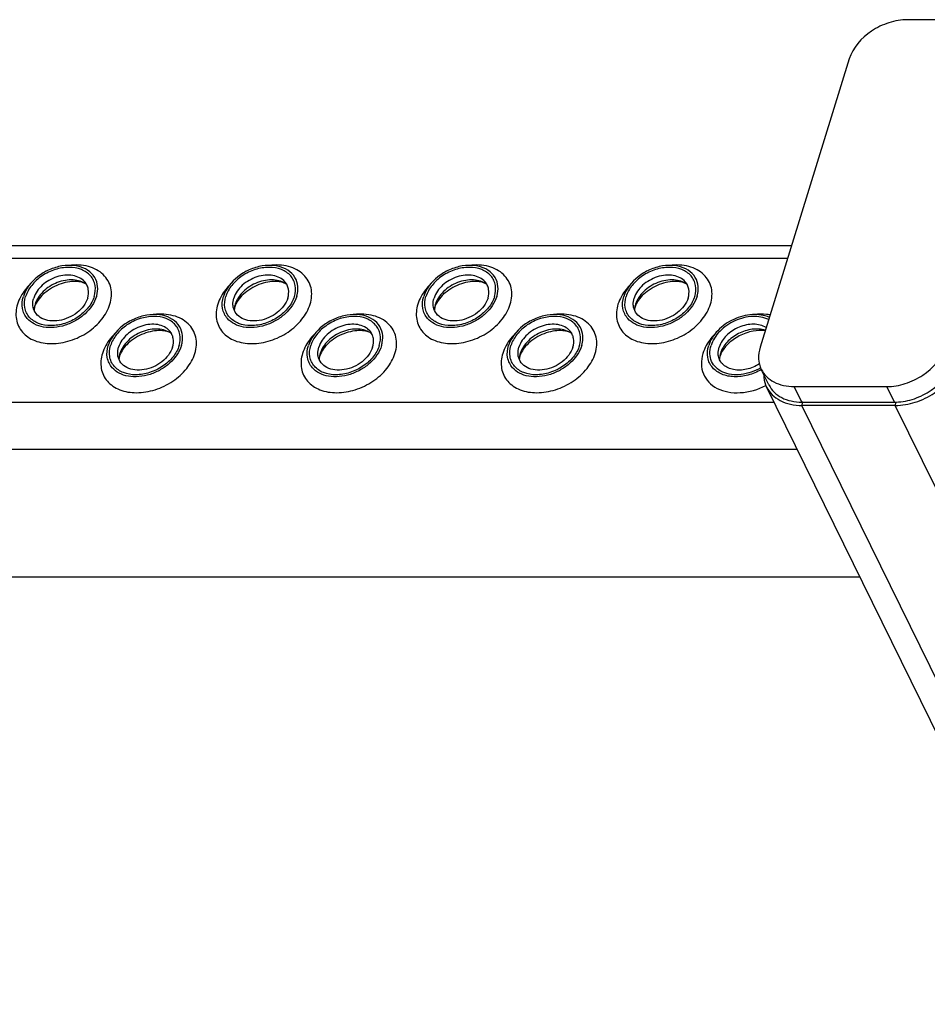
# Model space of a CAD drawing. Header units: millimetres. Extents: x 0 to 2100, y 0 to 2970.
# Tile 8 of 12: x 869 to 978, y 1344 to 1462. Entities that reach past the tile are written whole.
import ezdxf

# ---------------------------------------------------------------- set-up
doc = ezdxf.new("R2010")
doc.units = ezdxf.units.MM
doc.header["$LTSCALE"] = 193.6
doc.layers.get('0').update_dxf_attribs({"linetype": 'CONTINUOUS'})

msp = doc.modelspace()

# ---------------------------------------------------------------- linework, layer by layer
at = {"color": 7, "linetype": 'CONTINUOUS'}
for p, q in [((986.35, 1461.85), (975.29, 1461.85)), ((968.31, 1457.15), (957.66, 1422.68)), ((961.41, 1434.82), (695.45, 1434.82)), ((958.72, 1418.17), (957.8, 1420.04)), ((1151.84, 1023.83), (958.44, 1417.93)), ((961.74, 1417.98), (972.79, 1417.98)), ((962.78, 1416.12), (962.65, 1416.12)), ((973.82, 1415.72), (962.66, 1415.72)), ((962.78, 1416.12), (973.71, 1416.12)), ((698.62, 1395.22), (969.59, 1395.22))]:
    msp.add_line(p, q, dxfattribs=at)
at = {"color": 9, "linetype": 'CONTINUOUS'}
for p, q in [((960.95, 1433.3), (694.23, 1433.3)), ((962.65, 1416.12), (961.74, 1417.98)), ((973.71, 1416.12), (972.79, 1417.98)), ((959.35, 1416.07), (688.9, 1416.07)), ((962.66, 1415.72), (962.78, 1416.12)), ((1156.06, 1021.62), (962.66, 1415.72)), ((973.82, 1415.72), (973.94, 1416.12)), ((1161.25, 1033.79), (973.82, 1415.72)), ((962.11, 1410.45), (691.14, 1410.45))]:
    msp.add_line(p, q, dxfattribs=at)
at = {"color": 7, "linetype": 'CONTINUOUS'}
for centre, radius, start, end in [((873.57, 1427.01), 2.72, 162.7829, 168.8203), ((873.44, 1427.04), 2.58, 168.869, 169.2547), ((897.5, 1427.01), 2.72, 162.7829, 168.8203), ((897.37, 1427.04), 2.58, 168.869, 169.2547), ((921.43, 1427.01), 2.72, 162.7829, 168.8203), ((921.3, 1427.04), 2.58, 168.869, 169.2547), ((945.23, 1427.04), 2.58, 168.869, 169.2547), ((945.36, 1427.01), 2.72, 162.7829, 168.8203), ((883.59, 1421.17), 2.58, 168.869, 169.2547), ((883.72, 1421.14), 2.72, 162.7829, 168.8203), ((907.52, 1421.17), 2.58, 168.869, 169.2547), ((907.65, 1421.14), 2.72, 162.7829, 168.8203), ((931.45, 1421.17), 2.58, 168.869, 169.2547), ((931.58, 1421.14), 2.72, 162.7829, 168.8203), ((955.38, 1421.17), 2.58, 168.869, 169.2547), ((955.51, 1421.14), 2.72, 162.7829, 168.8203), ((973.71, 1422.72), 6.61, 270.0058, 272.0788)]:
    msp.add_arc(centre, radius, start, end, dxfattribs=at)
for points, knots in [([(975.29, 1461.85), (974.54, 1461.85), (973.39, 1461.65), (971.97, 1461.08), (970.06, 1459.99), (968.73, 1458.5), (968.31, 1457.15)], [0, 0, 0, 0, 0.254722, 0.387285, 0.519951, 1, 1, 1, 1]), ([(878.42, 1430.22), (878.35, 1430.6), (878.01, 1431.36), (876.99, 1432.15), (875.66, 1432.52), (874.15, 1432.46), (872.63, 1431.99), (870.88, 1430.94), (869.86, 1429.68), (869.58, 1428.75)], [0, 0, 0, 0, 0.102719, 0.210018, 0.329291, 0.461463, 0.602113, 0.743977, 1, 1, 1, 1]), ([(878.05, 1428.75), (878.18, 1429.18), (878.25, 1429.86), (877.98, 1430.7), (877.5, 1431.43), (876.49, 1432.09), (874.97, 1432.32), (873.33, 1432.04), (871.79, 1431.29), (870.54, 1430.18), (870, 1429.23), (869.85, 1428.75)], [0, 0, 0, 0, 0.11105, 0.163569, 0.216012, 0.326538, 0.451891, 0.590666, 0.734802, 0.873995, 1, 1, 1, 1]), ([(902.35, 1430.22), (902.28, 1430.6), (901.94, 1431.36), (900.92, 1432.15), (899.59, 1432.52), (898.08, 1432.46), (896.56, 1431.99), (894.81, 1430.94), (893.79, 1429.68), (893.51, 1428.75)], [0, 0, 0, 0, 0.102719, 0.210018, 0.329291, 0.461463, 0.602113, 0.743977, 1, 1, 1, 1]), ([(901.98, 1428.75), (902.11, 1429.18), (902.18, 1429.86), (901.91, 1430.7), (901.43, 1431.43), (900.42, 1432.09), (898.9, 1432.32), (897.26, 1432.04), (895.72, 1431.29), (894.47, 1430.18), (893.93, 1429.23), (893.78, 1428.75)], [0, 0, 0, 0, 0.11105, 0.163569, 0.216012, 0.326538, 0.451891, 0.590666, 0.734802, 0.873995, 1, 1, 1, 1]), ([(926.28, 1430.22), (926.21, 1430.6), (925.87, 1431.36), (924.85, 1432.15), (923.52, 1432.52), (922.01, 1432.46), (920.49, 1431.99), (918.74, 1430.94), (917.72, 1429.68), (917.44, 1428.75)], [0, 0, 0, 0, 0.102719, 0.210018, 0.329291, 0.461463, 0.602113, 0.743977, 1, 1, 1, 1]), ([(925.91, 1428.75), (926.04, 1429.18), (926.11, 1429.86), (925.84, 1430.7), (925.36, 1431.43), (924.35, 1432.09), (922.83, 1432.32), (921.19, 1432.04), (919.65, 1431.29), (918.4, 1430.18), (917.86, 1429.23), (917.71, 1428.75)], [0, 0, 0, 0, 0.11105, 0.163569, 0.216012, 0.326538, 0.451891, 0.590666, 0.734802, 0.873995, 1, 1, 1, 1]), ([(950.21, 1430.22), (950.14, 1430.6), (949.8, 1431.36), (948.78, 1432.15), (947.45, 1432.52), (945.94, 1432.46), (944.42, 1431.99), (942.67, 1430.94), (941.65, 1429.68), (941.36, 1428.75)], [0, 0, 0, 0, 0.102719, 0.210018, 0.329291, 0.461463, 0.602113, 0.743977, 1, 1, 1, 1]), ([(949.84, 1428.75), (949.97, 1429.18), (950.04, 1429.86), (949.77, 1430.7), (949.29, 1431.43), (948.28, 1432.09), (946.76, 1432.32), (945.12, 1432.04), (943.58, 1431.29), (942.33, 1430.18), (941.79, 1429.23), (941.64, 1428.75)], [0, 0, 0, 0, 0.11105, 0.163569, 0.216012, 0.326538, 0.451891, 0.590666, 0.734802, 0.873995, 1, 1, 1, 1]), ([(876.91, 1430.52), (876.74, 1430.71), (876.29, 1431.04), (875.47, 1431.3), (874.53, 1431.33), (873.56, 1431.13), (872.63, 1430.71), (871.58, 1429.96), (871, 1429.15), (870.82, 1428.56)], [0, 0, 0, 0, 0.104726, 0.219462, 0.345216, 0.479488, 0.61757, 0.753876, 1, 1, 1, 1]), ([(877.13, 1430.19), (876.69, 1430.52), (875.79, 1430.78), (874.58, 1430.71), (873.62, 1430.44), (872.72, 1429.99), (871.94, 1429.37), (871.33, 1428.65), (871.06, 1428.1), (870.98, 1427.82)], [0, 0, 0, 0, 0.223873, 0.351612, 0.485909, 0.622361, 0.75614, 0.882948, 1, 1, 1, 1]), ([(877.13, 1430.19), (877.02, 1430.28), (876.66, 1430.45), (875.98, 1430.57), (875.07, 1430.54), (873.7, 1430.21), (872.42, 1429.5), (871.47, 1428.55), (871.15, 1428.03), (871.04, 1427.79)], [0, 0, 0, 0, 0.061798, 0.160637, 0.290221, 0.439259, 0.748469, 0.88741, 1, 1, 1, 1]), ([(877.27, 1428.56), (877.37, 1428.9), (877.42, 1429.45), (877.21, 1430.11), (877.02, 1430.39), (876.91, 1430.52)], [0, 0, 0, 0, 0.513934, 0.757035, 1, 1, 1, 1]), ([(900.84, 1430.52), (900.67, 1430.71), (900.22, 1431.04), (899.4, 1431.3), (898.46, 1431.33), (897.49, 1431.13), (896.56, 1430.71), (895.51, 1429.96), (894.93, 1429.15), (894.75, 1428.56)], [0, 0, 0, 0, 0.104726, 0.219462, 0.345216, 0.479488, 0.61757, 0.753876, 1, 1, 1, 1]), ([(901.06, 1430.19), (900.62, 1430.52), (899.72, 1430.78), (898.51, 1430.71), (897.55, 1430.44), (896.65, 1429.99), (895.87, 1429.37), (895.26, 1428.65), (894.99, 1428.1), (894.91, 1427.82)], [0, 0, 0, 0, 0.223873, 0.351612, 0.485909, 0.622361, 0.75614, 0.882948, 1, 1, 1, 1]), ([(901.06, 1430.19), (900.95, 1430.28), (900.59, 1430.45), (899.91, 1430.57), (899, 1430.54), (897.63, 1430.21), (896.35, 1429.5), (895.4, 1428.55), (895.08, 1428.03), (894.97, 1427.79)], [0, 0, 0, 0, 0.061798, 0.160637, 0.290221, 0.439259, 0.748469, 0.88741, 1, 1, 1, 1]), ([(901.2, 1428.56), (901.3, 1428.9), (901.35, 1429.45), (901.14, 1430.11), (900.95, 1430.39), (900.84, 1430.52)], [0, 0, 0, 0, 0.513934, 0.757035, 1, 1, 1, 1]), ([(924.77, 1430.52), (924.6, 1430.71), (924.15, 1431.04), (923.33, 1431.3), (922.39, 1431.33), (921.42, 1431.13), (920.49, 1430.71), (919.44, 1429.96), (918.86, 1429.15), (918.68, 1428.56)], [0, 0, 0, 0, 0.104726, 0.219462, 0.345216, 0.479488, 0.61757, 0.753876, 1, 1, 1, 1]), ([(924.99, 1430.19), (924.55, 1430.52), (923.65, 1430.78), (922.44, 1430.71), (921.48, 1430.44), (920.58, 1429.99), (919.8, 1429.37), (919.19, 1428.65), (918.92, 1428.1), (918.84, 1427.82)], [0, 0, 0, 0, 0.223873, 0.351612, 0.485909, 0.622361, 0.75614, 0.882948, 1, 1, 1, 1]), ([(924.99, 1430.19), (924.88, 1430.28), (924.52, 1430.45), (923.84, 1430.57), (922.93, 1430.54), (921.56, 1430.21), (920.28, 1429.5), (919.33, 1428.55), (919.01, 1428.03), (918.9, 1427.79)], [0, 0, 0, 0, 0.061798, 0.160637, 0.290221, 0.439259, 0.748469, 0.88741, 1, 1, 1, 1]), ([(925.13, 1428.56), (925.23, 1428.9), (925.28, 1429.45), (925.07, 1430.11), (924.88, 1430.39), (924.77, 1430.52)], [0, 0, 0, 0, 0.513934, 0.757035, 1, 1, 1, 1]), ([(948.7, 1430.52), (948.53, 1430.71), (948.08, 1431.04), (947.26, 1431.3), (946.32, 1431.33), (945.35, 1431.13), (944.42, 1430.71), (943.37, 1429.96), (942.79, 1429.15), (942.61, 1428.56)], [0, 0, 0, 0, 0.104726, 0.219462, 0.345216, 0.479488, 0.61757, 0.753876, 1, 1, 1, 1]), ([(948.92, 1430.19), (948.48, 1430.52), (947.58, 1430.78), (946.37, 1430.71), (945.41, 1430.44), (944.51, 1429.99), (943.73, 1429.37), (943.12, 1428.65), (942.85, 1428.1), (942.77, 1427.82)], [0, 0, 0, 0, 0.223873, 0.351612, 0.485909, 0.622361, 0.75614, 0.882948, 1, 1, 1, 1]), ([(948.92, 1430.19), (948.81, 1430.28), (948.45, 1430.45), (947.77, 1430.57), (946.86, 1430.54), (945.49, 1430.21), (944.21, 1429.5), (943.26, 1428.55), (942.94, 1428.03), (942.83, 1427.79)], [0, 0, 0, 0, 0.061798, 0.160637, 0.290221, 0.439259, 0.748469, 0.88741, 1, 1, 1, 1]), ([(949.06, 1428.56), (949.16, 1428.9), (949.21, 1429.45), (949, 1430.11), (948.81, 1430.39), (948.7, 1430.52)], [0, 0, 0, 0, 0.513934, 0.757035, 1, 1, 1, 1]), ([(878.33, 1428.75), (878.36, 1428.87), (878.48, 1429.35), (878.49, 1429.86), (878.42, 1430.22)], [0, 0, 0, 0, 0.262329, 1, 1, 1, 1]), ([(902.26, 1428.75), (902.29, 1428.87), (902.41, 1429.35), (902.42, 1429.86), (902.35, 1430.22)], [0, 0, 0, 0, 0.262329, 1, 1, 1, 1]), ([(926.19, 1428.75), (926.22, 1428.87), (926.34, 1429.35), (926.35, 1429.86), (926.28, 1430.22)], [0, 0, 0, 0, 0.262329, 1, 1, 1, 1]), ([(950.12, 1428.75), (950.15, 1428.87), (950.27, 1429.35), (950.28, 1429.86), (950.21, 1430.22)], [0, 0, 0, 0, 0.262329, 1, 1, 1, 1]), ([(870.05, 1426.11), (869.9, 1426.28), (869.65, 1426.66), (869.36, 1427.56), (869.43, 1428.29), (869.58, 1428.75)], [0, 0, 0, 0, 0.242889, 0.486002, 1, 1, 1, 1]), ([(878.05, 1428.75), (877.9, 1428.27), (877.36, 1427.32), (876.11, 1426.21), (874.57, 1425.46), (872.93, 1425.18), (871.41, 1425.41), (870.4, 1426.07), (869.92, 1426.8), (869.65, 1427.64), (869.72, 1428.32), (869.85, 1428.75)], [0, 0, 0, 0, 0.126005, 0.265198, 0.409334, 0.548109, 0.673462, 0.783988, 0.836431, 0.88895, 1, 1, 1, 1]), ([(878.33, 1428.75), (878.08, 1427.96), (877.28, 1426.86), (875.86, 1425.83), (874.6, 1425.27), (873.28, 1425), (872.01, 1425.04), (870.89, 1425.39), (870.28, 1425.84), (870.05, 1426.11)], [0, 0, 0, 0, 0.246199, 0.382548, 0.520658, 0.654927, 0.780644, 0.895321, 1, 1, 1, 1]), ([(870.74, 1427.49), (870.73, 1427.58), (870.68, 1427.94), (870.74, 1428.3), (870.82, 1428.56)], [0, 0, 0, 0, 0.240851, 1, 1, 1, 1]), ([(877.27, 1428.56), (877.05, 1427.88), (876.3, 1426.95), (875.01, 1426.18), (873.89, 1425.83), (872.78, 1425.79), (871.8, 1426.06), (871.05, 1426.65), (870.8, 1427.21), (870.74, 1427.49)], [0, 0, 0, 0, 0.256084, 0.397979, 0.538637, 0.67078, 0.79, 0.897258, 1, 1, 1, 1]), ([(893.98, 1426.11), (893.83, 1426.28), (893.58, 1426.66), (893.29, 1427.56), (893.36, 1428.29), (893.51, 1428.75)], [0, 0, 0, 0, 0.242889, 0.486002, 1, 1, 1, 1]), ([(901.98, 1428.75), (901.83, 1428.27), (901.29, 1427.32), (900.04, 1426.21), (898.5, 1425.46), (896.86, 1425.18), (895.34, 1425.41), (894.33, 1426.07), (893.85, 1426.8), (893.58, 1427.64), (893.65, 1428.32), (893.78, 1428.75)], [0, 0, 0, 0, 0.126005, 0.265198, 0.409334, 0.548109, 0.673462, 0.783988, 0.836431, 0.88895, 1, 1, 1, 1]), ([(902.26, 1428.75), (902.01, 1427.96), (901.21, 1426.86), (899.79, 1425.83), (898.53, 1425.27), (897.21, 1425), (895.94, 1425.04), (894.82, 1425.39), (894.21, 1425.84), (893.98, 1426.11)], [0, 0, 0, 0, 0.246199, 0.382548, 0.520658, 0.654927, 0.780644, 0.895321, 1, 1, 1, 1]), ([(894.67, 1427.49), (894.66, 1427.58), (894.61, 1427.94), (894.67, 1428.3), (894.75, 1428.56)], [0, 0, 0, 0, 0.240851, 1, 1, 1, 1]), ([(901.2, 1428.56), (900.98, 1427.88), (900.23, 1426.95), (898.94, 1426.18), (897.82, 1425.83), (896.71, 1425.79), (895.73, 1426.06), (894.98, 1426.65), (894.73, 1427.21), (894.67, 1427.49)], [0, 0, 0, 0, 0.256084, 0.397979, 0.538637, 0.67078, 0.79, 0.897258, 1, 1, 1, 1]), ([(917.91, 1426.11), (917.76, 1426.28), (917.51, 1426.66), (917.22, 1427.56), (917.29, 1428.29), (917.44, 1428.75)], [0, 0, 0, 0, 0.242889, 0.486002, 1, 1, 1, 1]), ([(925.91, 1428.75), (925.76, 1428.27), (925.22, 1427.32), (923.97, 1426.21), (922.43, 1425.46), (920.79, 1425.18), (919.27, 1425.41), (918.26, 1426.07), (917.78, 1426.8), (917.51, 1427.64), (917.58, 1428.32), (917.71, 1428.75)], [0, 0, 0, 0, 0.126005, 0.265198, 0.409334, 0.548109, 0.673462, 0.783988, 0.836431, 0.88895, 1, 1, 1, 1]), ([(926.19, 1428.75), (925.94, 1427.96), (925.14, 1426.86), (923.72, 1425.83), (922.46, 1425.27), (921.14, 1425), (919.87, 1425.04), (918.75, 1425.39), (918.14, 1425.84), (917.91, 1426.11)], [0, 0, 0, 0, 0.246199, 0.382548, 0.520658, 0.654927, 0.780644, 0.895321, 1, 1, 1, 1]), ([(918.6, 1427.49), (918.59, 1427.58), (918.54, 1427.94), (918.6, 1428.3), (918.68, 1428.56)], [0, 0, 0, 0, 0.240851, 1, 1, 1, 1]), ([(925.13, 1428.56), (924.91, 1427.88), (924.16, 1426.95), (922.87, 1426.18), (921.75, 1425.83), (920.64, 1425.79), (919.66, 1426.06), (918.91, 1426.65), (918.66, 1427.21), (918.6, 1427.49)], [0, 0, 0, 0, 0.256084, 0.397979, 0.538637, 0.67078, 0.79, 0.897258, 1, 1, 1, 1]), ([(941.84, 1426.11), (941.69, 1426.28), (941.44, 1426.66), (941.15, 1427.56), (941.22, 1428.29), (941.36, 1428.75)], [0, 0, 0, 0, 0.242889, 0.486002, 1, 1, 1, 1]), ([(949.84, 1428.75), (949.69, 1428.27), (949.15, 1427.32), (947.9, 1426.21), (946.36, 1425.46), (944.72, 1425.18), (943.2, 1425.41), (942.19, 1426.07), (941.71, 1426.8), (941.44, 1427.64), (941.51, 1428.32), (941.64, 1428.75)], [0, 0, 0, 0, 0.126005, 0.265198, 0.409334, 0.548109, 0.673462, 0.783988, 0.836431, 0.88895, 1, 1, 1, 1]), ([(950.12, 1428.75), (949.87, 1427.96), (949.07, 1426.86), (947.65, 1425.83), (946.39, 1425.27), (945.07, 1425), (943.8, 1425.04), (942.68, 1425.39), (942.07, 1425.84), (941.84, 1426.11)], [0, 0, 0, 0, 0.246199, 0.382548, 0.520658, 0.654927, 0.780644, 0.895321, 1, 1, 1, 1]), ([(942.53, 1427.49), (942.52, 1427.58), (942.47, 1427.94), (942.53, 1428.3), (942.61, 1428.56)], [0, 0, 0, 0, 0.240851, 1, 1, 1, 1]), ([(949.06, 1428.56), (948.84, 1427.88), (948.09, 1426.95), (946.8, 1426.18), (945.68, 1425.83), (944.57, 1425.79), (943.59, 1426.06), (942.84, 1426.65), (942.59, 1427.21), (942.53, 1427.49)], [0, 0, 0, 0, 0.256084, 0.397979, 0.538637, 0.67078, 0.79, 0.897258, 1, 1, 1, 1]), ([(870.93, 1427.52), (870.92, 1427.48), (870.89, 1427.35), (870.86, 1427.21), (870.86, 1427.11)], [0, 0, 0, 0, 0.304481, 1, 1, 1, 1]), ([(871.04, 1427.79), (871.03, 1427.77), (870.99, 1427.68), (870.95, 1427.59), (870.93, 1427.52)], [0, 0, 0, 0, 0.26854, 1, 1, 1, 1]), ([(894.86, 1427.52), (894.85, 1427.48), (894.82, 1427.35), (894.79, 1427.21), (894.79, 1427.11)], [0, 0, 0, 0, 0.304481, 1, 1, 1, 1]), ([(894.97, 1427.79), (894.96, 1427.77), (894.92, 1427.68), (894.88, 1427.59), (894.86, 1427.52)], [0, 0, 0, 0, 0.26854, 1, 1, 1, 1]), ([(918.79, 1427.52), (918.78, 1427.48), (918.75, 1427.35), (918.72, 1427.21), (918.72, 1427.11)], [0, 0, 0, 0, 0.304481, 1, 1, 1, 1]), ([(918.9, 1427.79), (918.89, 1427.77), (918.85, 1427.68), (918.81, 1427.59), (918.79, 1427.52)], [0, 0, 0, 0, 0.26854, 1, 1, 1, 1]), ([(942.72, 1427.52), (942.71, 1427.48), (942.67, 1427.35), (942.65, 1427.21), (942.65, 1427.11)], [0, 0, 0, 0, 0.304481, 1, 1, 1, 1]), ([(942.83, 1427.79), (942.82, 1427.77), (942.78, 1427.68), (942.74, 1427.59), (942.72, 1427.52)], [0, 0, 0, 0, 0.26854, 1, 1, 1, 1]), ([(888.57, 1424.34), (888.5, 1424.72), (888.16, 1425.48), (887.14, 1426.27), (885.8, 1426.64), (884.3, 1426.58), (882.78, 1426.11), (881.03, 1425.07), (880.01, 1423.8), (879.72, 1422.88)], [0, 0, 0, 0, 0.102719, 0.210018, 0.329291, 0.461463, 0.602113, 0.743977, 1, 1, 1, 1]), ([(888.2, 1422.88), (888.33, 1423.3), (888.4, 1423.99), (888.13, 1424.82), (887.65, 1425.56), (886.64, 1426.22), (885.12, 1426.45), (883.48, 1426.17), (881.94, 1425.42), (880.69, 1424.31), (880.15, 1423.36), (880, 1422.88)], [0, 0, 0, 0, 0.11105, 0.163569, 0.216012, 0.326538, 0.451891, 0.590666, 0.734802, 0.873995, 1, 1, 1, 1]), ([(912.5, 1424.34), (912.43, 1424.72), (912.09, 1425.48), (911.07, 1426.27), (909.73, 1426.64), (908.23, 1426.58), (906.71, 1426.11), (904.96, 1425.07), (903.94, 1423.8), (903.65, 1422.88)], [0, 0, 0, 0, 0.102719, 0.210018, 0.329291, 0.461463, 0.602113, 0.743977, 1, 1, 1, 1]), ([(912.13, 1422.88), (912.26, 1423.3), (912.33, 1423.99), (912.06, 1424.82), (911.58, 1425.56), (910.57, 1426.22), (909.05, 1426.45), (907.41, 1426.17), (905.87, 1425.42), (904.62, 1424.31), (904.08, 1423.36), (903.93, 1422.88)], [0, 0, 0, 0, 0.11105, 0.163569, 0.216012, 0.326538, 0.451891, 0.590666, 0.734802, 0.873995, 1, 1, 1, 1]), ([(936.43, 1424.34), (936.36, 1424.72), (936.02, 1425.48), (935, 1426.27), (933.66, 1426.64), (932.16, 1426.58), (930.64, 1426.11), (928.89, 1425.07), (927.87, 1423.8), (927.58, 1422.88)], [0, 0, 0, 0, 0.102719, 0.210018, 0.329291, 0.461463, 0.602113, 0.743977, 1, 1, 1, 1]), ([(936.06, 1422.88), (936.19, 1423.3), (936.26, 1423.99), (935.99, 1424.82), (935.51, 1425.56), (934.5, 1426.22), (932.98, 1426.45), (931.34, 1426.17), (929.8, 1425.42), (928.55, 1424.31), (928.01, 1423.36), (927.86, 1422.88)], [0, 0, 0, 0, 0.11105, 0.163569, 0.216012, 0.326538, 0.451891, 0.590666, 0.734802, 0.873995, 1, 1, 1, 1]), ([(958.77, 1426.25), (958.14, 1426.53), (956.63, 1426.73), (954.44, 1426.13), (952.56, 1424.83), (951.72, 1423.54), (951.51, 1422.88)], [0, 0, 0, 0, 0.234024, 0.497043, 0.761841, 1, 1, 1, 1]), ([(958.69, 1425.99), (958.11, 1426.28), (956.68, 1426.5), (954.59, 1425.95), (952.79, 1424.73), (951.99, 1423.51), (951.79, 1422.88)], [0, 0, 0, 0, 0.23251, 0.495388, 0.761061, 1, 1, 1, 1]), ([(887.06, 1424.64), (886.89, 1424.84), (886.44, 1425.17), (885.62, 1425.43), (884.68, 1425.45), (883.71, 1425.25), (882.78, 1424.84), (881.73, 1424.08), (881.15, 1423.27), (880.97, 1422.69)], [0, 0, 0, 0, 0.104726, 0.219462, 0.345216, 0.479488, 0.61757, 0.753876, 1, 1, 1, 1]), ([(887.28, 1424.32), (886.84, 1424.65), (885.94, 1424.91), (884.73, 1424.83), (883.77, 1424.57), (882.87, 1424.11), (882.09, 1423.5), (881.48, 1422.77), (881.21, 1422.22), (881.13, 1421.94)], [0, 0, 0, 0, 0.223873, 0.351612, 0.485909, 0.622361, 0.75614, 0.882948, 1, 1, 1, 1]), ([(887.28, 1424.32), (887.17, 1424.4), (886.81, 1424.57), (886.13, 1424.7), (885.22, 1424.66), (883.85, 1424.34), (882.57, 1423.63), (881.62, 1422.67), (881.3, 1422.16), (881.19, 1421.91)], [0, 0, 0, 0, 0.061798, 0.160637, 0.290221, 0.439259, 0.748469, 0.88741, 1, 1, 1, 1]), ([(887.42, 1422.69), (887.52, 1423.03), (887.57, 1423.57), (887.36, 1424.23), (887.17, 1424.52), (887.06, 1424.64)], [0, 0, 0, 0, 0.513934, 0.757035, 1, 1, 1, 1]), ([(910.99, 1424.64), (910.82, 1424.84), (910.37, 1425.17), (909.54, 1425.43), (908.61, 1425.45), (907.64, 1425.25), (906.71, 1424.84), (905.66, 1424.08), (905.08, 1423.27), (904.9, 1422.69)], [0, 0, 0, 0, 0.104726, 0.219462, 0.345216, 0.479488, 0.61757, 0.753876, 1, 1, 1, 1]), ([(911.21, 1424.32), (910.77, 1424.65), (909.87, 1424.91), (908.66, 1424.83), (907.7, 1424.57), (906.8, 1424.11), (906.02, 1423.5), (905.41, 1422.77), (905.14, 1422.22), (905.06, 1421.94)], [0, 0, 0, 0, 0.223873, 0.351612, 0.485909, 0.622361, 0.75614, 0.882948, 1, 1, 1, 1]), ([(911.21, 1424.32), (911.1, 1424.4), (910.74, 1424.57), (910.06, 1424.7), (909.15, 1424.66), (907.78, 1424.34), (906.5, 1423.63), (905.55, 1422.67), (905.23, 1422.16), (905.12, 1421.91)], [0, 0, 0, 0, 0.061798, 0.160637, 0.290221, 0.439259, 0.748469, 0.88741, 1, 1, 1, 1]), ([(911.34, 1422.69), (911.45, 1423.03), (911.5, 1423.57), (911.29, 1424.23), (911.1, 1424.52), (910.99, 1424.64)], [0, 0, 0, 0, 0.513934, 0.757035, 1, 1, 1, 1]), ([(934.92, 1424.64), (934.75, 1424.84), (934.3, 1425.17), (933.47, 1425.43), (932.54, 1425.45), (931.57, 1425.25), (930.64, 1424.84), (929.59, 1424.08), (929.01, 1423.27), (928.83, 1422.69)], [0, 0, 0, 0, 0.104726, 0.219462, 0.345216, 0.479488, 0.61757, 0.753876, 1, 1, 1, 1]), ([(935.14, 1424.32), (934.7, 1424.65), (933.8, 1424.91), (932.59, 1424.83), (931.63, 1424.57), (930.73, 1424.11), (929.95, 1423.5), (929.34, 1422.77), (929.07, 1422.22), (928.99, 1421.94)], [0, 0, 0, 0, 0.223873, 0.351612, 0.485909, 0.622361, 0.75614, 0.882948, 1, 1, 1, 1]), ([(935.14, 1424.32), (935.03, 1424.4), (934.67, 1424.57), (933.99, 1424.7), (933.08, 1424.66), (931.71, 1424.34), (930.43, 1423.63), (929.48, 1422.67), (929.16, 1422.16), (929.05, 1421.91)], [0, 0, 0, 0, 0.061798, 0.160637, 0.290221, 0.439259, 0.748469, 0.88741, 1, 1, 1, 1]), ([(935.27, 1422.69), (935.38, 1423.03), (935.43, 1423.57), (935.22, 1424.23), (935.03, 1424.52), (934.92, 1424.64)], [0, 0, 0, 0, 0.513934, 0.757035, 1, 1, 1, 1]), ([(958.39, 1425.03), (957.95, 1425.3), (957.11, 1425.49), (956, 1425.38), (954.85, 1425.02), (953.59, 1424.21), (952.92, 1423.21), (952.76, 1422.69)], [0, 0, 0, 0, 0.227963, 0.356777, 0.491319, 0.759106, 1, 1, 1, 1]), ([(958.29, 1424.71), (957.79, 1424.86), (956.65, 1424.92), (955.04, 1424.4), (953.67, 1423.39), (953.07, 1422.44), (952.92, 1421.94)], [0, 0, 0, 0, 0.239317, 0.502652, 0.764426, 1, 1, 1, 1]), ([(958.27, 1424.63), (957.79, 1424.71), (956.7, 1424.66), (955.14, 1424.11), (953.81, 1423.17), (953.16, 1422.33), (952.98, 1421.91)], [0, 0, 0, 0, 0.229804, 0.507815, 0.78197, 1, 1, 1, 1]), ([(888.47, 1422.88), (888.51, 1423), (888.63, 1423.48), (888.64, 1423.99), (888.57, 1424.34)], [0, 0, 0, 0, 0.262329, 1, 1, 1, 1]), ([(912.4, 1422.88), (912.44, 1423), (912.56, 1423.48), (912.57, 1423.99), (912.5, 1424.34)], [0, 0, 0, 0, 0.262329, 1, 1, 1, 1]), ([(936.33, 1422.88), (936.37, 1423), (936.49, 1423.48), (936.5, 1423.99), (936.43, 1424.34)], [0, 0, 0, 0, 0.262329, 1, 1, 1, 1]), ([(880.2, 1420.23), (880.05, 1420.4), (879.8, 1420.79), (879.51, 1421.68), (879.58, 1422.42), (879.72, 1422.88)], [0, 0, 0, 0, 0.242889, 0.486002, 1, 1, 1, 1]), ([(888.2, 1422.88), (888.05, 1422.39), (887.51, 1421.44), (886.26, 1420.33), (884.72, 1419.59), (883.08, 1419.3), (881.56, 1419.53), (880.55, 1420.19), (880.07, 1420.93), (879.8, 1421.76), (879.87, 1422.45), (880, 1422.88)], [0, 0, 0, 0, 0.126005, 0.265198, 0.409334, 0.548109, 0.673462, 0.783988, 0.836431, 0.88895, 1, 1, 1, 1]), ([(888.47, 1422.88), (888.23, 1422.09), (887.43, 1420.98), (886.01, 1419.96), (884.75, 1419.4), (883.43, 1419.13), (882.16, 1419.16), (881.04, 1419.51), (880.43, 1419.97), (880.2, 1420.23)], [0, 0, 0, 0, 0.246199, 0.382548, 0.520658, 0.654927, 0.780644, 0.895321, 1, 1, 1, 1]), ([(880.89, 1421.62), (880.88, 1421.7), (880.83, 1422.06), (880.89, 1422.43), (880.97, 1422.69)], [0, 0, 0, 0, 0.240851, 1, 1, 1, 1]), ([(887.42, 1422.69), (887.2, 1422.01), (886.45, 1421.07), (885.16, 1420.3), (884.04, 1419.96), (882.93, 1419.92), (881.95, 1420.19), (881.2, 1420.77), (880.95, 1421.33), (880.89, 1421.62)], [0, 0, 0, 0, 0.256084, 0.397979, 0.538637, 0.67078, 0.79, 0.897258, 1, 1, 1, 1]), ([(904.13, 1420.23), (903.98, 1420.4), (903.73, 1420.79), (903.44, 1421.68), (903.51, 1422.42), (903.65, 1422.88)], [0, 0, 0, 0, 0.242889, 0.486002, 1, 1, 1, 1]), ([(912.13, 1422.88), (911.98, 1422.39), (911.44, 1421.44), (910.19, 1420.33), (908.65, 1419.59), (907.01, 1419.3), (905.49, 1419.53), (904.48, 1420.19), (904, 1420.93), (903.73, 1421.76), (903.8, 1422.45), (903.93, 1422.88)], [0, 0, 0, 0, 0.126005, 0.265198, 0.409334, 0.548109, 0.673462, 0.783988, 0.836431, 0.88895, 1, 1, 1, 1]), ([(912.4, 1422.88), (912.16, 1422.09), (911.36, 1420.98), (909.94, 1419.96), (908.68, 1419.4), (907.36, 1419.13), (906.09, 1419.16), (904.97, 1419.51), (904.36, 1419.97), (904.13, 1420.23)], [0, 0, 0, 0, 0.246199, 0.382548, 0.520658, 0.654927, 0.780644, 0.895321, 1, 1, 1, 1]), ([(904.82, 1421.62), (904.81, 1421.7), (904.76, 1422.06), (904.82, 1422.43), (904.9, 1422.69)], [0, 0, 0, 0, 0.240851, 1, 1, 1, 1]), ([(911.34, 1422.69), (911.13, 1422.01), (910.38, 1421.07), (909.09, 1420.3), (907.97, 1419.96), (906.86, 1419.92), (905.87, 1420.19), (905.13, 1420.77), (904.88, 1421.33), (904.82, 1421.62)], [0, 0, 0, 0, 0.256084, 0.397979, 0.538637, 0.67078, 0.79, 0.897258, 1, 1, 1, 1]), ([(928.06, 1420.23), (927.91, 1420.4), (927.66, 1420.79), (927.37, 1421.68), (927.44, 1422.42), (927.58, 1422.88)], [0, 0, 0, 0, 0.242889, 0.486002, 1, 1, 1, 1]), ([(936.06, 1422.88), (935.91, 1422.39), (935.37, 1421.44), (934.12, 1420.33), (932.58, 1419.59), (930.94, 1419.3), (929.42, 1419.53), (928.41, 1420.19), (927.93, 1420.93), (927.66, 1421.76), (927.73, 1422.45), (927.86, 1422.88)], [0, 0, 0, 0, 0.126005, 0.265198, 0.409334, 0.548109, 0.673462, 0.783988, 0.836431, 0.88895, 1, 1, 1, 1]), ([(936.33, 1422.88), (936.09, 1422.09), (935.29, 1420.98), (933.87, 1419.96), (932.61, 1419.4), (931.29, 1419.13), (930.02, 1419.16), (928.9, 1419.51), (928.29, 1419.97), (928.06, 1420.23)], [0, 0, 0, 0, 0.246199, 0.382548, 0.520658, 0.654927, 0.780644, 0.895321, 1, 1, 1, 1]), ([(928.75, 1421.62), (928.74, 1421.7), (928.69, 1422.06), (928.75, 1422.43), (928.83, 1422.69)], [0, 0, 0, 0, 0.240851, 1, 1, 1, 1]), ([(935.27, 1422.69), (935.06, 1422.01), (934.31, 1421.07), (933.02, 1420.3), (931.9, 1419.96), (930.79, 1419.92), (929.8, 1420.19), (929.06, 1420.77), (928.81, 1421.33), (928.75, 1421.62)], [0, 0, 0, 0, 0.256084, 0.397979, 0.538637, 0.67078, 0.79, 0.897258, 1, 1, 1, 1]), ([(951.99, 1420.23), (951.84, 1420.4), (951.59, 1420.79), (951.3, 1421.68), (951.37, 1422.42), (951.51, 1422.88)], [0, 0, 0, 0, 0.242889, 0.486002, 1, 1, 1, 1]), ([(957.73, 1420.22), (957.02, 1419.8), (955.83, 1419.38), (954.25, 1419.38), (953.2, 1419.65), (952.36, 1420.19), (951.8, 1420.97), (951.59, 1421.92), (951.69, 1422.56), (951.79, 1422.88)], [0, 0, 0, 0, 0.291647, 0.42813, 0.553321, 0.667585, 0.775299, 0.883787, 1, 1, 1, 1]), ([(952.68, 1421.62), (952.67, 1421.7), (952.62, 1422.06), (952.68, 1422.43), (952.76, 1422.69)], [0, 0, 0, 0, 0.240851, 1, 1, 1, 1]), ([(957.66, 1422.68), (957.53, 1422.24), (957.39, 1421.33), (957.61, 1420.43), (957.8, 1420.04)], [0, 0, 0, 0, 0.517394, 1, 1, 1, 1]), ([(972.79, 1417.98), (973.54, 1417.98), (974.69, 1418.18), (976.12, 1418.75), (978.02, 1419.84), (979.35, 1421.33), (979.77, 1422.68)], [0, 0, 0, 0, 0.254722, 0.387285, 0.519951, 1, 1, 1, 1]), ([(881.08, 1421.65), (881.07, 1421.61), (881.03, 1421.47), (881.01, 1421.33), (881.01, 1421.24)], [0, 0, 0, 0, 0.304481, 1, 1, 1, 1]), ([(881.19, 1421.91), (881.18, 1421.89), (881.14, 1421.8), (881.1, 1421.71), (881.08, 1421.65)], [0, 0, 0, 0, 0.26854, 1, 1, 1, 1]), ([(905.01, 1421.65), (905, 1421.61), (904.96, 1421.47), (904.94, 1421.33), (904.94, 1421.24)], [0, 0, 0, 0, 0.304481, 1, 1, 1, 1]), ([(905.12, 1421.91), (905.11, 1421.89), (905.07, 1421.8), (905.03, 1421.71), (905.01, 1421.65)], [0, 0, 0, 0, 0.26854, 1, 1, 1, 1]), ([(928.94, 1421.65), (928.93, 1421.61), (928.89, 1421.47), (928.87, 1421.33), (928.87, 1421.24)], [0, 0, 0, 0, 0.304481, 1, 1, 1, 1]), ([(929.05, 1421.91), (929.04, 1421.89), (929, 1421.8), (928.96, 1421.71), (928.94, 1421.65)], [0, 0, 0, 0, 0.26854, 1, 1, 1, 1]), ([(957.57, 1420.69), (957.11, 1420.39), (956.33, 1420.06), (955.26, 1419.92), (954.29, 1419.99), (953.41, 1420.36), (952.86, 1421.03), (952.72, 1421.42), (952.68, 1421.62)], [0, 0, 0, 0, 0.288098, 0.426875, 0.557571, 0.788711, 0.894874, 1, 1, 1, 1]), ([(952.87, 1421.65), (952.86, 1421.61), (952.82, 1421.47), (952.8, 1421.33), (952.8, 1421.24)], [0, 0, 0, 0, 0.304481, 1, 1, 1, 1]), ([(952.98, 1421.91), (952.97, 1421.89), (952.93, 1421.8), (952.89, 1421.71), (952.87, 1421.65)], [0, 0, 0, 0, 0.26854, 1, 1, 1, 1]), ([(957.81, 1420.02), (957.31, 1419.73), (956.25, 1419.28), (954.61, 1419.07), (953.1, 1419.35), (952.29, 1419.9), (951.99, 1420.23)], [0, 0, 0, 0, 0.279061, 0.545357, 0.786092, 1, 1, 1, 1]), ([(957.8, 1420.04), (957.96, 1419.72), (958.39, 1419.12), (959.32, 1418.47), (960.47, 1418.06), (961.31, 1417.98), (961.74, 1417.98)], [0, 0, 0, 0, 0.226855, 0.465046, 0.722054, 1, 1, 1, 1]), ([(973.82, 1415.72), (974.63, 1415.72), (975.86, 1415.94), (977.4, 1416.55), (979.44, 1417.72), (980.87, 1419.32), (981.32, 1420.77)], [0, 0, 0, 0, 0.254722, 0.387285, 0.519951, 1, 1, 1, 1]), ([(973.94, 1416.12), (974.68, 1416.15), (975.78, 1416.37), (977.16, 1416.95), (978.98, 1418.03), (980.25, 1419.47), (980.67, 1420.77)], [0, 0, 0, 0, 0.255922, 0.388363, 0.520623, 1, 1, 1, 1]), ([(958.09, 1419.45), (958.09, 1419.32), (958.12, 1418.8), (958.27, 1418.28), (958.44, 1417.93)], [0, 0, 0, 0, 0.256022, 1, 1, 1, 1]), ([(958.44, 1417.93), (958.61, 1417.59), (959.07, 1416.95), (960.07, 1416.24), (961.3, 1415.81), (962.2, 1415.72), (962.66, 1415.72)], [0, 0, 0, 0, 0.226855, 0.465046, 0.722054, 1, 1, 1, 1]), ([(958.72, 1418.17), (958.87, 1417.86), (959.31, 1417.26), (960.24, 1416.6), (961.39, 1416.2), (962.22, 1416.12), (962.65, 1416.12)], [0, 0, 0, 0, 0.226855, 0.465046, 0.722054, 1, 1, 1, 1])]:
    msp.add_open_spline(points, degree=3, knots=knots, dxfattribs=at)
at = {"color": 9, "linetype": 'CONTINUOUS'}
for points, knots in [([(879.93, 1427.82), (880.03, 1428.14), (880.16, 1428.8), (880.09, 1429.77), (879.74, 1430.66), (879.14, 1431.41), (878.33, 1431.99), (876.97, 1432.52), (875.82, 1432.56), (875.06, 1432.47)], [0, 0, 0, 0, 0.124407, 0.241592, 0.355163, 0.469734, 0.589631, 0.717769, 1, 1, 1, 1]), ([(903.86, 1427.82), (903.96, 1428.14), (904.09, 1428.8), (904.02, 1429.77), (903.67, 1430.66), (903.07, 1431.41), (902.26, 1431.99), (900.9, 1432.52), (899.75, 1432.56), (898.99, 1432.47)], [0, 0, 0, 0, 0.124407, 0.241592, 0.355163, 0.469734, 0.589631, 0.717769, 1, 1, 1, 1]), ([(927.79, 1427.82), (927.89, 1428.14), (928.02, 1428.8), (927.95, 1429.77), (927.6, 1430.66), (927, 1431.41), (926.19, 1431.99), (924.83, 1432.52), (923.68, 1432.56), (922.92, 1432.47)], [0, 0, 0, 0, 0.124407, 0.241592, 0.355163, 0.469734, 0.589631, 0.717769, 1, 1, 1, 1]), ([(951.72, 1427.82), (951.82, 1428.14), (951.95, 1428.8), (951.88, 1429.77), (951.53, 1430.66), (950.93, 1431.41), (950.12, 1431.99), (948.76, 1432.52), (947.61, 1432.56), (946.85, 1432.47)], [0, 0, 0, 0, 0.124407, 0.241592, 0.355163, 0.469734, 0.589631, 0.717769, 1, 1, 1, 1]), ([(870.33, 1430.15), (870.16, 1429.98), (869.55, 1429.29), (869.08, 1428.47), (868.88, 1427.82)], [0, 0, 0, 0, 0.264875, 1, 1, 1, 1]), ([(894.26, 1430.15), (894.09, 1429.98), (893.48, 1429.29), (893.01, 1428.47), (892.81, 1427.82)], [0, 0, 0, 0, 0.264875, 1, 1, 1, 1]), ([(918.19, 1430.15), (918.02, 1429.98), (917.41, 1429.29), (916.94, 1428.47), (916.74, 1427.82)], [0, 0, 0, 0, 0.264875, 1, 1, 1, 1]), ([(942.12, 1430.15), (941.95, 1429.98), (941.34, 1429.29), (940.87, 1428.47), (940.67, 1427.82)], [0, 0, 0, 0, 0.264875, 1, 1, 1, 1]), ([(868.88, 1427.82), (868.7, 1427.24), (868.61, 1426.32), (868.97, 1425.19), (869.45, 1424.46), (870.12, 1423.87), (871.27, 1423.27), (873.03, 1423), (875.24, 1423.38), (877.33, 1424.39), (879, 1425.89), (879.73, 1427.17), (879.93, 1427.82)], [0, 0, 0, 0, 0.110961, 0.163438, 0.215838, 0.269928, 0.32708, 0.452332, 0.590995, 0.735015, 0.874096, 1, 1, 1, 1]), ([(892.81, 1427.82), (892.63, 1427.24), (892.54, 1426.32), (892.9, 1425.19), (893.38, 1424.46), (894.05, 1423.87), (895.2, 1423.27), (896.96, 1423), (899.17, 1423.38), (901.26, 1424.39), (902.93, 1425.89), (903.66, 1427.17), (903.86, 1427.82)], [0, 0, 0, 0, 0.110961, 0.163438, 0.215838, 0.269928, 0.32708, 0.452332, 0.590995, 0.735015, 0.874096, 1, 1, 1, 1]), ([(916.74, 1427.82), (916.56, 1427.24), (916.47, 1426.32), (916.83, 1425.19), (917.31, 1424.46), (917.98, 1423.87), (919.13, 1423.27), (920.89, 1423), (923.1, 1423.38), (925.19, 1424.39), (926.86, 1425.89), (927.59, 1427.17), (927.79, 1427.82)], [0, 0, 0, 0, 0.110961, 0.163438, 0.215838, 0.269928, 0.32708, 0.452332, 0.590995, 0.735015, 0.874096, 1, 1, 1, 1]), ([(940.67, 1427.82), (940.49, 1427.24), (940.4, 1426.32), (940.76, 1425.19), (941.24, 1424.46), (941.91, 1423.87), (943.06, 1423.27), (944.82, 1423), (947.03, 1423.38), (949.12, 1424.39), (950.79, 1425.89), (951.52, 1427.17), (951.72, 1427.82)], [0, 0, 0, 0, 0.110961, 0.163438, 0.215838, 0.269928, 0.32708, 0.452332, 0.590995, 0.735015, 0.874096, 1, 1, 1, 1]), ([(890.08, 1421.94), (890.18, 1422.27), (890.31, 1422.92), (890.24, 1423.9), (889.89, 1424.79), (889.29, 1425.54), (888.48, 1426.12), (887.12, 1426.64), (885.97, 1426.69), (885.21, 1426.6)], [0, 0, 0, 0, 0.124407, 0.241592, 0.355163, 0.469734, 0.589631, 0.717769, 1, 1, 1, 1]), ([(914.01, 1421.94), (914.11, 1422.27), (914.24, 1422.92), (914.17, 1423.9), (913.82, 1424.79), (913.22, 1425.54), (912.41, 1426.12), (911.05, 1426.64), (909.9, 1426.69), (909.14, 1426.6)], [0, 0, 0, 0, 0.124407, 0.241592, 0.355163, 0.469734, 0.589631, 0.717769, 1, 1, 1, 1]), ([(937.94, 1421.94), (938.04, 1422.27), (938.17, 1422.92), (938.1, 1423.9), (937.75, 1424.79), (937.15, 1425.54), (936.34, 1426.12), (934.98, 1426.64), (933.83, 1426.69), (933.07, 1426.6)], [0, 0, 0, 0, 0.124407, 0.241592, 0.355163, 0.469734, 0.589631, 0.717769, 1, 1, 1, 1]), ([(958.86, 1426.55), (958.71, 1426.58), (958.1, 1426.66), (957.47, 1426.65), (957, 1426.6)], [0, 0, 0, 0, 0.241442, 1, 1, 1, 1]), ([(880.48, 1424.28), (880.31, 1424.1), (879.7, 1423.42), (879.23, 1422.59), (879.03, 1421.94)], [0, 0, 0, 0, 0.264875, 1, 1, 1, 1]), ([(904.41, 1424.28), (904.24, 1424.1), (903.63, 1423.42), (903.16, 1422.59), (902.96, 1421.94)], [0, 0, 0, 0, 0.264875, 1, 1, 1, 1]), ([(928.34, 1424.28), (928.17, 1424.1), (927.56, 1423.42), (927.09, 1422.59), (926.89, 1421.94)], [0, 0, 0, 0, 0.264875, 1, 1, 1, 1]), ([(952.27, 1424.28), (952.1, 1424.1), (951.49, 1423.42), (951.02, 1422.59), (950.82, 1421.94)], [0, 0, 0, 0, 0.264875, 1, 1, 1, 1]), ([(879.03, 1421.94), (878.85, 1421.37), (878.76, 1420.44), (879.12, 1419.32), (879.6, 1418.59), (880.27, 1418), (881.42, 1417.4), (883.18, 1417.13), (885.39, 1417.51), (887.48, 1418.52), (889.15, 1420.01), (889.88, 1421.29), (890.08, 1421.94)], [0, 0, 0, 0, 0.110961, 0.163438, 0.215838, 0.269928, 0.32708, 0.452332, 0.590995, 0.735015, 0.874096, 1, 1, 1, 1]), ([(902.96, 1421.94), (902.78, 1421.37), (902.69, 1420.44), (903.05, 1419.32), (903.53, 1418.59), (904.2, 1418), (905.35, 1417.4), (907.11, 1417.13), (909.32, 1417.51), (911.41, 1418.52), (913.08, 1420.01), (913.81, 1421.29), (914.01, 1421.94)], [0, 0, 0, 0, 0.110961, 0.163438, 0.215838, 0.269928, 0.32708, 0.452332, 0.590995, 0.735015, 0.874096, 1, 1, 1, 1]), ([(926.89, 1421.94), (926.71, 1421.37), (926.62, 1420.44), (926.98, 1419.32), (927.46, 1418.59), (928.13, 1418), (929.28, 1417.4), (931.04, 1417.13), (933.25, 1417.51), (935.34, 1418.52), (937.01, 1420.01), (937.74, 1421.29), (937.94, 1421.94)], [0, 0, 0, 0, 0.110961, 0.163438, 0.215838, 0.269928, 0.32708, 0.452332, 0.590995, 0.735015, 0.874096, 1, 1, 1, 1]), ([(950.82, 1421.94), (950.69, 1421.53), (950.56, 1420.7), (950.8, 1419.47), (951.48, 1418.44), (952.52, 1417.69), (953.84, 1417.27), (955.86, 1417.17), (957.41, 1417.63), (958.36, 1418.11)], [0, 0, 0, 0, 0.117282, 0.226865, 0.335112, 0.448983, 0.573044, 0.708265, 1, 1, 1, 1])]:
    msp.add_open_spline(points, degree=3, knots=knots, dxfattribs=at)
at = {"color": 7, "linetype": 'CONTINUOUS'}
for points in [[(870.91, 1427.52), (870.88, 1427.39), (870.86, 1427.25), (870.86, 1427.11)], [(894.84, 1427.52), (894.81, 1427.39), (894.79, 1427.25), (894.79, 1427.11)], [(918.77, 1427.52), (918.74, 1427.39), (918.72, 1427.25), (918.72, 1427.11)], [(942.69, 1427.52), (942.67, 1427.39), (942.65, 1427.25), (942.65, 1427.11)], [(881.05, 1421.65), (881.03, 1421.51), (881.01, 1421.38), (881.01, 1421.24)], [(904.98, 1421.65), (904.96, 1421.51), (904.94, 1421.38), (904.94, 1421.24)], [(928.91, 1421.65), (928.89, 1421.51), (928.87, 1421.38), (928.87, 1421.24)], [(952.84, 1421.65), (952.82, 1421.51), (952.8, 1421.38), (952.8, 1421.24)]]:
    msp.add_open_spline(points, degree=3, dxfattribs=at)

doc.saveas('drawing.dxf')
